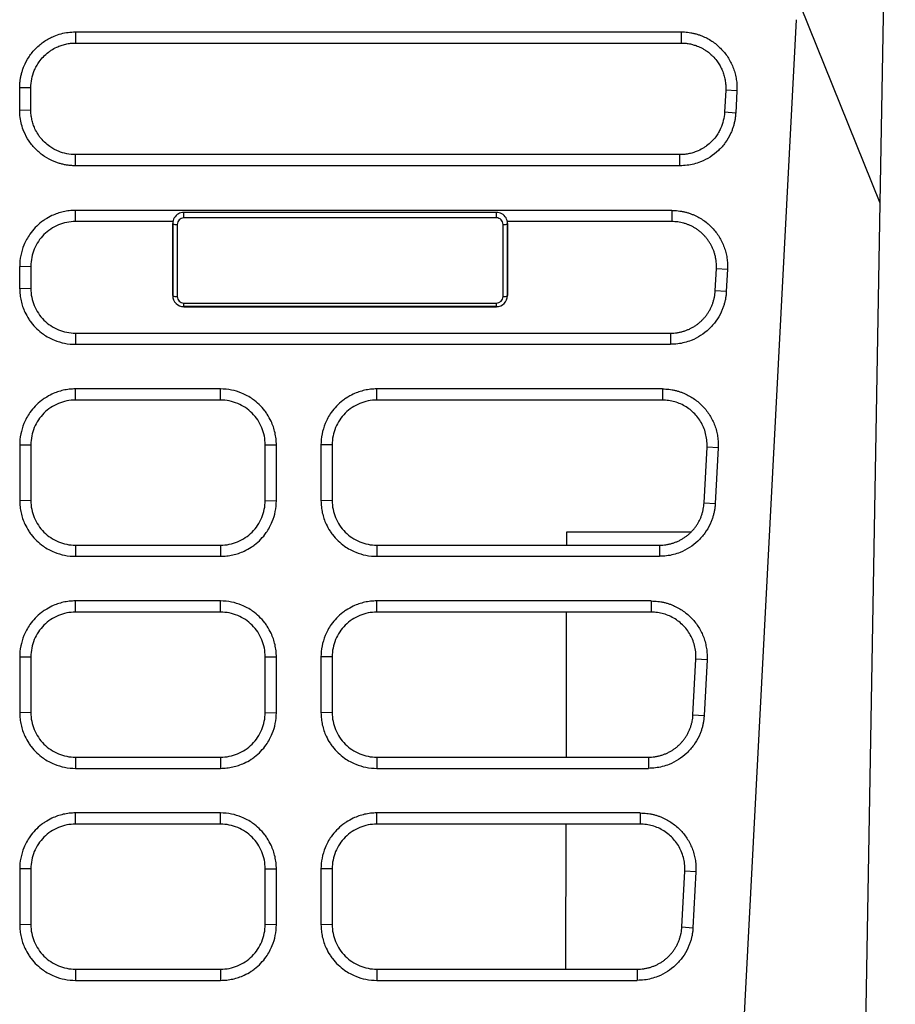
# Model space of a CAD drawing. Header units: millimetres. Extents: x 156922 to 157823, y 112322 to 113312.
# Tile 6 of 123: x 157485 to 157524, y 112476 to 112520. Entities that reach past the tile are written whole.
import ezdxf

# ---------------------------------------------------------------- set-up
doc = ezdxf.new("R2010")
doc.units = ezdxf.units.MM

msp = doc.modelspace()

# ---------------------------------------------------------------- linework, layer by layer
at = {"color": 7, "linetype": 'Continuous', "lineweight": 25}
for p, q in [((157523.725, 112511.598), (157524.404, 112550.481)), ((157523.725, 112511.598), (157520.167, 112520.411)), ((157515.118, 112427.157), (157519.975, 112519.824)), ((157487.672, 112519.278), (157514.808, 112519.278)), ((157487.672, 112519.278), (157487.672, 112518.778)), ((157514.808, 112519.278), (157514.808, 112518.778)), ((157487.672, 112518.778), (157514.808, 112518.778)), ((157485.672, 112516.778), (157485.172, 112516.77)), ((157485.172, 112515.77), (157485.172, 112516.77)), ((157485.672, 112515.779), (157485.672, 112516.778)), ((157516.806, 112516.674), (157516.753, 112515.675)), ((157517.304, 112516.639), (157516.806, 112516.674)), ((157517.304, 112516.639), (157517.252, 112515.64)), ((157485.172, 112515.77), (157485.672, 112515.779)), ((157517.252, 112515.64), (157516.753, 112515.675)), ((157487.672, 112513.279), (157487.672, 112513.779)), ((157514.756, 112513.779), (157487.672, 112513.779)), ((157514.756, 112513.279), (157514.756, 112513.779)), ((157514.756, 112513.279), (157487.672, 112513.279)), ((157514.389, 112511.28), (157487.672, 112511.28)), ((157487.672, 112510.78), (157487.672, 112511.28)), ((157514.389, 112511.28), (157514.389, 112510.78)), ((157522.251, 112427.157), (157523.725, 112511.598)), ((157492.53, 112510.947), (157492.53, 112511.185)), ((157506.53, 112511.185), (157492.53, 112511.185)), ((157506.53, 112510.947), (157492.53, 112510.947)), ((157506.53, 112510.947), (157506.53, 112511.185)), ((157492.038, 112510.78), (157487.672, 112510.78)), ((157492.03, 112510.78), (157492.03, 112510.692)), ((157492.03, 112507.469), (157492.03, 112510.692)), ((157492.03, 112510.692), (157492.03, 112507.465)), ((157492.23, 112510.647), (157492.23, 112507.425)), ((157506.83, 112507.425), (157506.83, 112510.647)), ((157514.389, 112510.78), (157507.022, 112510.78)), ((157507.03, 112510.692), (157507.03, 112510.78)), ((157507.03, 112510.692), (157507.03, 112507.469)), ((157507.03, 112507.465), (157507.03, 112510.692)), ((157485.172, 112508.771), (157485.672, 112508.78)), ((157485.172, 112507.772), (157485.172, 112508.771)), ((157485.672, 112508.78), (157485.672, 112507.78)), ((157516.334, 112507.676), (157516.386, 112508.675)), ((157516.386, 112508.675), (157516.885, 112508.64)), ((157516.885, 112508.64), (157516.833, 112507.641)), ((157485.672, 112507.78), (157485.172, 112507.772)), ((157492.03, 112507.465), (157492.03, 112507.469)), ((157507.03, 112507.469), (157507.03, 112507.465)), ((157516.833, 112507.641), (157516.334, 112507.676)), ((157492.53, 112507.124), (157506.53, 112507.124)), ((157492.53, 112506.969), (157492.53, 112507.124)), ((157506.53, 112506.969), (157492.53, 112506.969)), ((157492.53, 112506.969), (157492.53, 112506.965)), ((157492.53, 112506.965), (157506.53, 112506.965)), ((157506.53, 112506.969), (157506.53, 112507.124)), ((157506.53, 112506.965), (157506.53, 112506.969)), ((157487.672, 112505.78), (157487.672, 112505.281)), ((157487.672, 112505.78), (157514.337, 112505.78)), ((157514.337, 112505.78), (157514.337, 112505.281)), ((157487.672, 112505.281), (157514.337, 112505.281)), ((157494.172, 112503.281), (157487.672, 112503.281)), ((157487.672, 112502.781), (157487.672, 112503.281)), ((157494.172, 112502.781), (157494.172, 112503.281)), ((157513.97, 112503.281), (157501.172, 112503.281)), ((157501.172, 112502.781), (157501.172, 112503.281)), ((157513.97, 112503.281), (157513.97, 112502.781)), ((157494.172, 112502.781), (157487.672, 112502.781)), ((157513.97, 112502.781), (157501.172, 112502.781)), ((157485.172, 112500.772), (157485.672, 112500.781)), ((157485.172, 112500.772), (157485.172, 112498.273)), ((157485.672, 112500.781), (157485.672, 112498.282)), ((157496.172, 112500.781), (157496.672, 112500.772)), ((157496.172, 112498.282), (157496.172, 112500.781)), ((157499.172, 112500.781), (157498.672, 112500.772)), ((157498.672, 112500.772), (157498.672, 112498.273)), ((157499.172, 112500.781), (157499.172, 112498.282)), ((157515.836, 112498.177), (157515.967, 112500.676)), ((157516.466, 112500.641), (157515.967, 112500.676)), ((157516.466, 112500.641), (157516.335, 112498.142)), ((157485.672, 112498.282), (157485.172, 112498.273)), ((157496.172, 112498.282), (157496.672, 112498.273)), ((157499.172, 112498.282), (157498.672, 112498.273)), ((157515.836, 112498.177), (157516.335, 112498.142)), ((157509.681, 112496.282), (157509.682, 112496.874)), ((157509.682, 112496.874), (157515.26, 112496.874)), ((157487.672, 112496.282), (157487.672, 112495.782)), ((157487.672, 112496.282), (157494.172, 112496.282)), ((157494.172, 112496.282), (157494.172, 112495.782)), ((157501.172, 112496.282), (157501.172, 112495.782)), ((157501.172, 112496.282), (157513.839, 112496.282)), ((157513.839, 112496.282), (157513.839, 112495.782)), ((157487.672, 112495.782), (157494.172, 112495.782)), ((157501.172, 112495.782), (157513.839, 112495.782)), ((157494.172, 112493.782), (157487.672, 112493.782)), ((157487.672, 112493.282), (157487.672, 112493.782)), ((157494.172, 112493.282), (157494.172, 112493.782)), ((157513.472, 112493.782), (157501.172, 112493.782)), ((157501.172, 112493.282), (157501.172, 112493.782)), ((157513.472, 112493.782), (157513.472, 112493.282)), ((157494.172, 112493.282), (157487.672, 112493.282)), ((157513.472, 112493.282), (157501.172, 112493.282)), ((157509.665, 112486.783), (157509.676, 112493.282)), ((157485.172, 112491.274), (157485.672, 112491.282)), ((157485.172, 112491.274), (157485.172, 112488.775)), ((157485.672, 112491.282), (157485.672, 112488.783)), ((157496.172, 112491.282), (157496.672, 112491.274)), ((157496.172, 112488.783), (157496.172, 112491.282)), ((157499.172, 112491.282), (157498.672, 112491.274)), ((157498.672, 112491.274), (157498.672, 112488.775)), ((157499.172, 112491.282), (157499.172, 112488.783)), ((157515.338, 112488.679), (157515.469, 112491.178)), ((157515.968, 112491.143), (157515.469, 112491.178)), ((157515.968, 112491.143), (157515.837, 112488.644)), ((157485.672, 112488.783), (157485.172, 112488.775)), ((157496.172, 112488.783), (157496.672, 112488.775)), ((157499.172, 112488.783), (157498.672, 112488.775)), ((157515.338, 112488.679), (157515.837, 112488.644)), ((157487.672, 112486.783), (157487.672, 112486.283)), ((157487.672, 112486.783), (157494.172, 112486.783)), ((157494.172, 112486.783), (157494.172, 112486.283)), ((157501.172, 112486.783), (157501.172, 112486.283)), ((157501.172, 112486.783), (157513.341, 112486.783)), ((157513.341, 112486.783), (157513.341, 112486.283)), ((157487.672, 112486.283), (157494.172, 112486.283)), ((157501.172, 112486.283), (157513.341, 112486.283)), ((157494.172, 112484.284), (157487.672, 112484.284)), ((157487.672, 112483.784), (157487.672, 112484.284)), ((157494.172, 112483.784), (157494.172, 112484.284)), ((157512.974, 112484.284), (157501.172, 112484.284)), ((157501.172, 112483.784), (157501.172, 112484.284)), ((157512.974, 112484.284), (157512.974, 112483.784)), ((157494.172, 112483.784), (157487.672, 112483.784)), ((157512.974, 112483.784), (157501.172, 112483.784)), ((157509.648, 112477.285), (157509.659, 112483.784)), ((157485.672, 112481.784), (157485.172, 112481.775)), ((157485.172, 112481.775), (157485.172, 112479.276)), ((157485.672, 112481.784), (157485.672, 112479.285)), ((157496.172, 112481.784), (157496.672, 112481.775)), ((157496.172, 112479.285), (157496.172, 112481.784)), ((157499.172, 112481.784), (157498.672, 112481.775)), ((157498.672, 112481.775), (157498.672, 112479.276)), ((157499.172, 112481.784), (157499.172, 112479.285)), ((157514.84, 112479.18), (157514.971, 112481.679)), ((157515.47, 112481.644), (157514.971, 112481.679)), ((157515.47, 112481.644), (157515.339, 112479.145)), ((157485.672, 112479.285), (157485.172, 112479.276)), ((157496.672, 112479.276), (157496.172, 112479.285)), ((157499.172, 112479.285), (157498.672, 112479.276)), ((157514.84, 112479.18), (157515.339, 112479.145)), ((157487.672, 112477.285), (157487.672, 112476.785)), ((157487.672, 112477.285), (157494.172, 112477.285)), ((157494.172, 112477.285), (157494.172, 112476.785)), ((157501.172, 112477.285), (157501.172, 112476.785)), ((157501.172, 112477.285), (157512.843, 112477.285)), ((157512.843, 112477.285), (157512.843, 112476.785)), ((157487.672, 112476.785), (157494.172, 112476.785)), ((157501.172, 112476.785), (157512.843, 112476.785))]:
    msp.add_line(p, q, dxfattribs=at)
at = {"color": 7, "linetype": 'Continuous', "lineweight": 25, "flags": 128}
for points in [[(157496.672, 112498.273), (157496.672, 112498.987), (157496.672, 112499.701), (157496.672, 112500.772)], [(157496.672, 112488.775), (157496.672, 112489.489), (157496.672, 112490.203), (157496.672, 112491.274)], [(157496.672, 112479.276), (157496.672, 112479.99), (157496.672, 112480.704), (157496.672, 112481.775)]]:
    msp.add_lwpolyline(points, dxfattribs=at)
at = {"color": 7, "linetype": 'Continuous', "lineweight": 25}
for centre, start, end in [((157492.183, 112510.905), 234.4512, 280.4392), ((157506.878, 112510.905), 259.5608, 305.5487), ((157492.183, 112507.682), 234.4512, 280.4392), ((157506.878, 112507.682), 259.5608, 305.5487)]:
    msp.add_arc(centre, 0.262, start, end, dxfattribs=at)
for centre, major_axis, ratio, start_param, end_param in [((157492.53, 112510.692), (0, 0.5), 0.999555, 0.51597, 1.570796), ((157492.53, 112510.647), (0, 0.3), 0.999254, 6.283185, 7.853981), ((157506.53, 112510.647), (0, 0.3), 0.999254, 4.712388, 6.283185), ((157506.53, 112510.692), (0, 0.5), 0.999555, 4.712388, 5.767215), ((157492.53, 112507.469), (0, 0.5), 0.999555, 1.570796, 3.141592), ((157492.53, 112507.465), (0, 0.5), 0.999938, 1.570796, 3.141592), ((157492.53, 112507.425), (0, 0.3), 0.999254, 1.570796, 3.141592), ((157506.53, 112507.469), (0, 0.5), 0.999555, 3.141592, 4.712388), ((157506.53, 112507.465), (0, 0.5), 0.999938, 3.141592, 4.712388), ((157506.53, 112507.425), (0, 0.3), 0.999254, 3.141592, 4.712388)]:
    msp.add_ellipse(centre, major_axis=major_axis, ratio=ratio, start_param=start_param, end_param=end_param, dxfattribs=at)
for points, knots in [([(157485.172, 112516.77), (157485.173, 112516.825), (157485.175, 112516.934), (157485.192, 112517.098), (157485.218, 112517.259), (157485.255, 112517.418), (157485.302, 112517.575), (157485.398, 112517.831), (157485.578, 112518.171), (157485.892, 112518.553), (157486.272, 112518.869), (157486.66, 112519.076), (157487.022, 112519.199), (157487.344, 112519.266), (157487.562, 112519.274), (157487.672, 112519.278)], [0, 0, 0, 0, 0.042047, 0.083722, 0.125201, 0.166664, 0.208291, 0.250258, 0.375147, 0.500105, 0.625006, 0.749956, 0.833484, 0.916344, 1, 1, 1, 1]), ([(157514.808, 112519.278), (157514.857, 112519.278), (157514.954, 112519.276), (157515.099, 112519.263), (157515.242, 112519.242), (157515.384, 112519.213), (157515.523, 112519.175), (157515.661, 112519.129), (157515.909, 112519.031), (157516.25, 112518.842), (157516.635, 112518.507), (157516.948, 112518.103), (157517.133, 112517.719), (157517.234, 112517.395), (157517.284, 112517.147), (157517.311, 112516.894), (157517.306, 112516.724), (157517.304, 112516.639)], [0, 0, 0, 0, 0.0360503, 0.0717953, 0.1073557, 0.1428543, 0.1784144, 0.2141587, 0.250208, 0.3750165, 0.5000287, 0.6248418, 0.7498582, 0.8126176, 0.8747968, 0.9370427, 1, 1, 1, 1]), ([(157485.672, 112516.778), (157485.672, 112516.91), (157485.698, 112517.171), (157485.796, 112517.494), (157485.917, 112517.746), (157486.05, 112517.959), (157486.227, 112518.173), (157486.416, 112518.34), (157486.617, 112518.482), (157486.807, 112518.588), (157487.029, 112518.676), (157487.237, 112518.735), (157487.452, 112518.77), (157487.598, 112518.778), (157487.672, 112518.778)], [2, 2, 2, 2, 2.692793, 3.371878, 3.766004, 4.161605, 4.691459, 5.22173, 5.486254, 5.988545, 6.364898, 6.743267, 7.125821, 7.514675, 7.514675, 7.514675, 7.514675]), ([(157514.808, 112518.778), (157514.87, 112518.778), (157514.993, 112518.773), (157515.176, 112518.747), (157515.355, 112518.705), (157515.548, 112518.641), (157515.718, 112518.563), (157515.885, 112518.467), (157516.03, 112518.366), (157516.165, 112518.251), (157516.306, 112518.109), (157516.434, 112517.952), (157516.558, 112517.755), (157516.655, 112517.557), (157516.731, 112517.345), (157516.782, 112517.125), (157516.809, 112516.901), (157516.81, 112516.749), (157516.806, 112516.674)], [2, 2, 2, 2, 2.325983, 2.649895, 2.97245, 3.294315, 3.723445, 3.956173, 4.305673, 4.655792, 4.889648, 5.356618, 5.721385, 6.116119, 6.51026, 6.904844, 7.301115, 7.698706, 7.698706, 7.698706, 7.698706]), ([(157487.672, 112513.279), (157487.617, 112513.28), (157487.508, 112513.282), (157487.345, 112513.299), (157487.184, 112513.325), (157487.026, 112513.362), (157486.87, 112513.409), (157486.615, 112513.505), (157486.275, 112513.684), (157485.895, 112513.996), (157485.58, 112514.375), (157485.374, 112514.762), (157485.251, 112515.123), (157485.184, 112515.444), (157485.176, 112515.661), (157485.172, 112515.77)], [0, 0, 0, 0, 0.042047, 0.083722, 0.125201, 0.166663, 0.20829, 0.250256, 0.375151, 0.500104, 0.624995, 0.749956, 0.833487, 0.916347, 1, 1, 1, 1]), ([(157487.672, 112513.779), (157487.541, 112513.779), (157487.281, 112513.805), (157486.959, 112513.902), (157486.707, 112514.023), (157486.493, 112514.157), (157486.278, 112514.334), (157486.109, 112514.524), (157485.967, 112514.726), (157485.862, 112514.916), (157485.774, 112515.138), (157485.716, 112515.345), (157485.68, 112515.56), (157485.672, 112515.706), (157485.672, 112515.779)], [2, 2, 2, 2, 2.692438, 3.37036, 3.768263, 4.167689, 4.702638, 5.237994, 5.505065, 6.008876, 6.386263, 6.765511, 7.14873, 7.537982, 7.537982, 7.537982, 7.537982]), ([(157516.753, 112515.675), (157516.747, 112515.55), (157516.71, 112515.303), (157516.606, 112514.999), (157516.482, 112514.761), (157516.347, 112514.558), (157516.171, 112514.355), (157515.985, 112514.196), (157515.787, 112514.061), (157515.6, 112513.961), (157515.383, 112513.876), (157515.18, 112513.821), (157514.97, 112513.787), (157514.828, 112513.779), (157514.756, 112513.779)], [2, 2, 2, 2, 2.662744, 3.312849, 3.697236, 4.082996, 4.599463, 5.116219, 5.37402, 5.865214, 6.233198, 6.602947, 6.976446, 7.355637, 7.355637, 7.355637, 7.355637]), ([(157517.252, 112515.64), (157517.248, 112515.587), (157517.241, 112515.481), (157517.217, 112515.325), (157517.184, 112515.171), (157517.142, 112515.02), (157517.089, 112514.871), (157516.986, 112514.629), (157516.8, 112514.308), (157516.485, 112513.951), (157516.111, 112513.658), (157515.733, 112513.466), (157515.383, 112513.352), (157515.072, 112513.291), (157514.862, 112513.283), (157514.756, 112513.279)], [0, 0, 0, 0, 0.041986, 0.083634, 0.125113, 0.166593, 0.208245, 0.250239, 0.375072, 0.500095, 0.624936, 0.749957, 0.833394, 0.916295, 1, 1, 1, 1]), ([(157487.672, 112511.28), (157487.58, 112511.28), (157487.396, 112511.269), (157487.126, 112511.224), (157486.866, 112511.151), (157486.588, 112511.039), (157486.35, 112510.906), (157486.098, 112510.727), (157485.863, 112510.516), (157485.643, 112510.248), (157485.476, 112509.982), (157485.326, 112509.666), (157485.204, 112509.262), (157485.172, 112508.936), (157485.172, 112508.771)], [2, 2, 2, 2, 2.388853, 2.771406, 3.149772, 3.526124, 4.028414, 4.292939, 4.823209, 5.353063, 5.748665, 6.142792, 6.821879, 7.514673, 7.514673, 7.514673, 7.514673]), ([(157514.389, 112511.28), (157514.438, 112511.279), (157514.535, 112511.277), (157514.68, 112511.264), (157514.823, 112511.243), (157514.965, 112511.214), (157515.104, 112511.176), (157515.242, 112511.131), (157515.49, 112511.032), (157515.831, 112510.843), (157516.216, 112510.508), (157516.529, 112510.104), (157516.714, 112509.72), (157516.815, 112509.397), (157516.865, 112509.148), (157516.891, 112508.895), (157516.887, 112508.725), (157516.885, 112508.64)], [0, 0, 0, 0, 0.036049, 0.071793, 0.107353, 0.142851, 0.178412, 0.214157, 0.250208, 0.375024, 0.500028, 0.624838, 0.749858, 0.812614, 0.874791, 0.937039, 1, 1, 1, 1]), ([(157487.672, 112510.78), (157487.54, 112510.78), (157487.41, 112510.767), (157487.155, 112510.716), (157487.028, 112510.678), (157486.786, 112510.577), (157486.671, 112510.516), (157486.454, 112510.371), (157486.351, 112510.286), (157486.074, 112510.01), (157485.925, 112509.787), (157485.725, 112509.306), (157485.672, 112509.044), (157485.672, 112508.78)], [0, 0, 0, 0, 0.125, 0.125, 0.25, 0.25, 0.375, 0.375, 0.5, 0.5, 0.75, 0.75, 1, 1, 1, 1]), ([(157516.386, 112508.675), (157516.388, 112508.724), (157516.391, 112508.821), (157516.382, 112508.968), (157516.363, 112509.112), (157516.334, 112509.254), (157516.294, 112509.394), (157516.245, 112509.529), (157516.187, 112509.661), (157516.119, 112509.787), (157516.043, 112509.908), (157515.958, 112510.022), (157515.867, 112510.13), (157515.768, 112510.231), (157515.662, 112510.324), (157515.551, 112510.41), (157515.435, 112510.487), (157515.313, 112510.555), (157515.188, 112510.615), (157515.06, 112510.666), (157514.928, 112510.707), (157514.795, 112510.74), (157514.66, 112510.763), (157514.525, 112510.777), (157514.434, 112510.779), (157514.389, 112510.78)], [0, 0, 0, 0, 0.045193, 0.090229, 0.13511, 0.179834, 0.224402, 0.268815, 0.313071, 0.357172, 0.401117, 0.444906, 0.488539, 0.532016, 0.575338, 0.618504, 0.661515, 0.704369, 0.747069, 0.789612, 0.832001, 0.874234, 0.916311, 0.958233, 1, 1, 1, 1]), ([(157485.172, 112507.772), (157485.172, 112507.68), (157485.182, 112507.498), (157485.227, 112507.229), (157485.3, 112506.97), (157485.411, 112506.694), (157485.543, 112506.456), (157485.721, 112506.205), (157485.933, 112505.969), (157486.201, 112505.748), (157486.469, 112505.582), (157486.784, 112505.432), (157487.185, 112505.312), (157487.509, 112505.281), (157487.672, 112505.281)], [2, 2, 2, 2, 2.389255, 2.772476, 3.151725, 3.529116, 4.03293, 4.300004, 4.835363, 5.370317, 5.769746, 6.167654, 6.845581, 7.538023, 7.538023, 7.538023, 7.538023]), ([(157485.672, 112507.78), (157485.672, 112507.648), (157485.685, 112507.519), (157485.736, 112507.263), (157485.774, 112507.136), (157485.874, 112506.894), (157485.936, 112506.779), (157486.081, 112506.562), (157486.165, 112506.459), (157486.442, 112506.182), (157486.665, 112506.033), (157487.146, 112505.834), (157487.408, 112505.78), (157487.672, 112505.78)], [0, 0, 0, 0, 0.125, 0.125, 0.25, 0.25, 0.375, 0.375, 0.5, 0.5, 0.75, 0.75, 1, 1, 1, 1]), ([(157514.337, 112505.78), (157514.385, 112505.781), (157514.482, 112505.783), (157514.626, 112505.8), (157514.768, 112505.826), (157514.908, 112505.862), (157515.046, 112505.908), (157515.179, 112505.965), (157515.308, 112506.03), (157515.432, 112506.105), (157515.55, 112506.189), (157515.662, 112506.28), (157515.767, 112506.38), (157515.865, 112506.487), (157515.954, 112506.601), (157516.035, 112506.721), (157516.107, 112506.846), (157516.17, 112506.976), (157516.223, 112507.111), (157516.267, 112507.248), (157516.3, 112507.389), (157516.323, 112507.532), (157516.33, 112507.628), (157516.334, 112507.676)], [0, 0, 0, 0, 0.047693, 0.095378, 0.143055, 0.190725, 0.238388, 0.286042, 0.33369, 0.38133, 0.428963, 0.476588, 0.524206, 0.571817, 0.619421, 0.667017, 0.714607, 0.76219, 0.809765, 0.857334, 0.904896, 0.952451, 1, 1, 1, 1]), ([(157516.833, 112507.641), (157516.829, 112507.588), (157516.822, 112507.483), (157516.798, 112507.326), (157516.765, 112507.173), (157516.722, 112507.021), (157516.67, 112506.872), (157516.567, 112506.63), (157516.38, 112506.309), (157516.066, 112505.952), (157515.691, 112505.659), (157515.314, 112505.467), (157514.964, 112505.353), (157514.653, 112505.292), (157514.442, 112505.284), (157514.337, 112505.281)], [0, 0, 0, 0, 0.041983, 0.08363, 0.125108, 0.166589, 0.208243, 0.250239, 0.375075, 0.500095, 0.624928, 0.749957, 0.833398, 0.9163, 1, 1, 1, 1]), ([(157487.672, 112503.281), (157487.58, 112503.281), (157487.396, 112503.271), (157487.126, 112503.225), (157486.866, 112503.152), (157486.588, 112503.04), (157486.35, 112502.907), (157486.098, 112502.728), (157485.863, 112502.518), (157485.643, 112502.25), (157485.476, 112501.983), (157485.326, 112501.667), (157485.204, 112501.263), (157485.172, 112500.937), (157485.172, 112500.772)], [2, 2, 2, 2, 2.388853, 2.771406, 3.149772, 3.526122, 4.028412, 4.292937, 4.823211, 5.35307, 5.748674, 6.142802, 6.821886, 7.514678, 7.514678, 7.514678, 7.514678]), ([(157496.672, 112500.772), (157496.672, 112500.865), (157496.662, 112501.049), (157496.617, 112501.321), (157496.543, 112501.584), (157496.431, 112501.863), (157496.298, 112502.103), (157496.119, 112502.355), (157495.908, 112502.591), (157495.64, 112502.812), (157495.374, 112502.978), (157495.06, 112503.128), (157494.659, 112503.249), (157494.335, 112503.281), (157494.172, 112503.281)], [2, 2, 2, 2, 2.39035, 2.775768, 3.156837, 3.535805, 4.041584, 4.306056, 4.836291, 5.366218, 5.761923, 6.15618, 6.828092, 7.514685, 7.514685, 7.514685, 7.514685]), ([(157501.172, 112503.281), (157501.08, 112503.281), (157500.896, 112503.271), (157500.626, 112503.225), (157500.366, 112503.152), (157500.088, 112503.04), (157499.85, 112502.907), (157499.598, 112502.728), (157499.363, 112502.518), (157499.143, 112502.25), (157498.976, 112501.983), (157498.826, 112501.667), (157498.704, 112501.263), (157498.672, 112500.937), (157498.672, 112500.772)], [2, 2, 2, 2, 2.388852, 2.771404, 3.149769, 3.52612, 4.028412, 4.292938, 4.823213, 5.353072, 5.748675, 6.142802, 6.821887, 7.514679, 7.514679, 7.514679, 7.514679]), ([(157513.97, 112503.281), (157514.019, 112503.28), (157514.116, 112503.278), (157514.261, 112503.265), (157514.404, 112503.245), (157514.545, 112503.215), (157514.685, 112503.178), (157514.823, 112503.132), (157515.07, 112503.033), (157515.411, 112502.844), (157515.797, 112502.509), (157516.109, 112502.105), (157516.294, 112501.721), (157516.396, 112501.398), (157516.446, 112501.149), (157516.472, 112500.896), (157516.468, 112500.727), (157516.466, 112500.641)], [0, 0, 0, 0, 0.03605, 0.071794, 0.107355, 0.142853, 0.178413, 0.214158, 0.250208, 0.37502, 0.500028, 0.624842, 0.749858, 0.812614, 0.874792, 0.937039, 1, 1, 1, 1]), ([(157487.672, 112502.781), (157487.54, 112502.781), (157487.41, 112502.768), (157487.155, 112502.717), (157487.028, 112502.679), (157486.786, 112502.578), (157486.671, 112502.517), (157486.454, 112502.372), (157486.351, 112502.288), (157486.074, 112502.011), (157485.925, 112501.788), (157485.725, 112501.307), (157485.672, 112501.045), (157485.672, 112500.781)], [0, 0, 0, 0, 0.125, 0.125, 0.25, 0.25, 0.375, 0.375, 0.5, 0.5, 0.75, 0.75, 1, 1, 1, 1]), ([(157496.172, 112500.781), (157496.172, 112500.913), (157496.159, 112501.043), (157496.108, 112501.298), (157496.07, 112501.425), (157495.97, 112501.667), (157495.908, 112501.782), (157495.763, 112501.999), (157495.679, 112502.102), (157495.403, 112502.379), (157495.18, 112502.528), (157494.699, 112502.728), (157494.436, 112502.781), (157494.172, 112502.781)], [0, 0, 0, 0, 0.125, 0.125, 0.25, 0.25, 0.375, 0.375, 0.5, 0.5, 0.75, 0.75, 1, 1, 1, 1]), ([(157501.172, 112502.781), (157501.04, 112502.781), (157500.91, 112502.768), (157500.655, 112502.717), (157500.528, 112502.679), (157500.286, 112502.578), (157500.171, 112502.517), (157499.954, 112502.372), (157499.851, 112502.288), (157499.574, 112502.011), (157499.425, 112501.788), (157499.225, 112501.307), (157499.172, 112501.045), (157499.172, 112500.781)], [0, 0, 0, 0, 0.125, 0.125, 0.25, 0.25, 0.375, 0.375, 0.5, 0.5, 0.75, 0.75, 1, 1, 1, 1]), ([(157515.967, 112500.676), (157515.968, 112500.711), (157515.973, 112500.844), (157515.955, 112501.074), (157515.892, 112501.36), (157515.787, 112501.632), (157515.646, 112501.885), (157515.471, 112502.113), (157515.266, 112502.313), (157515.036, 112502.481), (157514.786, 112502.614), (157514.522, 112502.71), (157514.248, 112502.77), (157514.062, 112502.777), (157513.97, 112502.781)], [0, 0, 0, 0, 0.032289, 0.122784, 0.212774, 0.302259, 0.391239, 0.479715, 0.567688, 0.655156, 0.742121, 0.828583, 0.914543, 1, 1, 1, 1]), ([(157485.172, 112498.273), (157485.172, 112498.181), (157485.182, 112497.999), (157485.227, 112497.731), (157485.3, 112497.471), (157485.411, 112497.195), (157485.543, 112496.958), (157485.721, 112496.706), (157485.933, 112496.47), (157486.201, 112496.25), (157486.469, 112496.083), (157486.784, 112495.934), (157487.185, 112495.814), (157487.509, 112495.782), (157487.672, 112495.782)], [2, 2, 2, 2, 2.389251, 2.772469, 3.151716, 3.529104, 4.032913, 4.299983, 4.835336, 5.370284, 5.76971, 6.167614, 6.845535, 7.537971, 7.537971, 7.537971, 7.537971]), ([(157485.672, 112498.282), (157485.672, 112498.15), (157485.685, 112498.02), (157485.736, 112497.765), (157485.774, 112497.638), (157485.874, 112497.396), (157485.936, 112497.281), (157486.081, 112497.063), (157486.165, 112496.96), (157486.442, 112496.684), (157486.665, 112496.535), (157487.146, 112496.335), (157487.408, 112496.282), (157487.672, 112496.282)], [0, 0, 0, 0, 0.125, 0.125, 0.25, 0.25, 0.375, 0.375, 0.5, 0.5, 0.75, 0.75, 1, 1, 1, 1]), ([(157494.172, 112496.282), (157494.304, 112496.282), (157494.434, 112496.295), (157494.69, 112496.346), (157494.816, 112496.384), (157495.059, 112496.484), (157495.173, 112496.546), (157495.391, 112496.691), (157495.494, 112496.775), (157495.77, 112497.052), (157495.919, 112497.275), (157496.119, 112497.755), (157496.172, 112498.018), (157496.172, 112498.282)], [0, 0, 0, 0, 0.125, 0.125, 0.25, 0.25, 0.375, 0.375, 0.5, 0.5, 0.75, 0.75, 1, 1, 1, 1]), ([(157494.172, 112495.782), (157494.265, 112495.782), (157494.448, 112495.792), (157494.719, 112495.837), (157494.98, 112495.91), (157495.258, 112496.022), (157495.497, 112496.154), (157495.749, 112496.333), (157495.985, 112496.544), (157496.206, 112496.812), (157496.372, 112497.079), (157496.521, 112497.393), (157496.641, 112497.791), (157496.672, 112498.111), (157496.672, 112498.273)], [2, 2, 2, 2, 2.392132, 2.778002, 3.159744, 3.539541, 4.046537, 4.313564, 4.848894, 5.383912, 5.78343, 6.181429, 6.852799, 7.538086, 7.538086, 7.538086, 7.538086]), ([(157498.672, 112498.273), (157498.672, 112498.181), (157498.682, 112497.999), (157498.727, 112497.731), (157498.8, 112497.471), (157498.911, 112497.195), (157499.043, 112496.958), (157499.221, 112496.706), (157499.433, 112496.47), (157499.701, 112496.25), (157499.969, 112496.083), (157500.284, 112495.934), (157500.685, 112495.814), (157501.009, 112495.782), (157501.172, 112495.782)], [2, 2, 2, 2, 2.389253, 2.772474, 3.151723, 3.529113, 4.032928, 4.300002, 4.83536, 5.370311, 5.769737, 6.167642, 6.845567, 7.538008, 7.538008, 7.538008, 7.538008]), ([(157499.172, 112498.282), (157499.172, 112498.15), (157499.185, 112498.02), (157499.236, 112497.765), (157499.274, 112497.638), (157499.374, 112497.396), (157499.436, 112497.281), (157499.581, 112497.063), (157499.665, 112496.96), (157499.942, 112496.684), (157500.165, 112496.535), (157500.646, 112496.335), (157500.908, 112496.282), (157501.172, 112496.282)], [0, 0, 0, 0, 0.125, 0.125, 0.25, 0.25, 0.375, 0.375, 0.5, 0.5, 0.75, 0.75, 1, 1, 1, 1]), ([(157513.839, 112496.282), (157513.887, 112496.283), (157513.984, 112496.285), (157514.128, 112496.301), (157514.27, 112496.327), (157514.411, 112496.364), (157514.548, 112496.41), (157514.682, 112496.466), (157514.811, 112496.532), (157514.935, 112496.607), (157515.053, 112496.69), (157515.165, 112496.782), (157515.27, 112496.882), (157515.367, 112496.989), (157515.456, 112497.102), (157515.537, 112497.222), (157515.609, 112497.348), (157515.672, 112497.478), (157515.725, 112497.612), (157515.769, 112497.75), (157515.802, 112497.891), (157515.826, 112498.033), (157515.833, 112498.129), (157515.836, 112498.177)], [0, 0, 0, 0, 0.047714, 0.095418, 0.143112, 0.190797, 0.238472, 0.286137, 0.333793, 0.38144, 0.429076, 0.476704, 0.524322, 0.571931, 0.61953, 0.667121, 0.714702, 0.762274, 0.809837, 0.857391, 0.904936, 0.952473, 1, 1, 1, 1]), ([(157516.335, 112498.142), (157516.331, 112498.089), (157516.324, 112497.984), (157516.3, 112497.828), (157516.267, 112497.674), (157516.224, 112497.523), (157516.172, 112497.374), (157516.069, 112497.132), (157515.882, 112496.811), (157515.568, 112496.454), (157515.194, 112496.161), (157514.816, 112495.969), (157514.466, 112495.855), (157514.155, 112495.793), (157513.945, 112495.786), (157513.839, 112495.782)], [0, 0, 0, 0, 0.041984, 0.0836309, 0.1251093, 0.16659, 0.2082437, 0.2502388, 0.3750732, 0.5000947, 0.6249334, 0.7499569, 0.8333952, 0.9162966, 1, 1, 1, 1]), ([(157487.672, 112493.782), (157487.58, 112493.782), (157487.396, 112493.772), (157487.126, 112493.727), (157486.866, 112493.653), (157486.588, 112493.541), (157486.35, 112493.409), (157486.098, 112493.23), (157485.863, 112493.019), (157485.643, 112492.751), (157485.476, 112492.484), (157485.326, 112492.169), (157485.204, 112491.765), (157485.172, 112491.438), (157485.172, 112491.274)], [2, 2, 2, 2, 2.388853, 2.771406, 3.149772, 3.526122, 4.028412, 4.292937, 4.823211, 5.35307, 5.748674, 6.142802, 6.821886, 7.514678, 7.514678, 7.514678, 7.514678]), ([(157496.672, 112491.274), (157496.672, 112491.366), (157496.662, 112491.551), (157496.617, 112491.822), (157496.543, 112492.085), (157496.431, 112492.365), (157496.298, 112492.604), (157496.119, 112492.857), (157495.908, 112493.092), (157495.64, 112493.313), (157495.374, 112493.479), (157495.06, 112493.629), (157494.659, 112493.75), (157494.335, 112493.782), (157494.172, 112493.782)], [2, 2, 2, 2, 2.39035, 2.775768, 3.156837, 3.535805, 4.041584, 4.306056, 4.836291, 5.366218, 5.761923, 6.15618, 6.828092, 7.514685, 7.514685, 7.514685, 7.514685]), ([(157501.172, 112493.782), (157501.08, 112493.782), (157500.896, 112493.772), (157500.626, 112493.727), (157500.366, 112493.653), (157500.088, 112493.541), (157499.85, 112493.409), (157499.598, 112493.23), (157499.363, 112493.019), (157499.143, 112492.751), (157498.976, 112492.484), (157498.826, 112492.169), (157498.704, 112491.765), (157498.672, 112491.438), (157498.672, 112491.274)], [2, 2, 2, 2, 2.388853, 2.771405, 3.149771, 3.526121, 4.028412, 4.292937, 4.823211, 5.353071, 5.748675, 6.142803, 6.821889, 7.514682, 7.514682, 7.514682, 7.514682]), ([(157513.472, 112493.782), (157513.521, 112493.781), (157513.618, 112493.78), (157513.763, 112493.767), (157513.906, 112493.746), (157514.047, 112493.717), (157514.187, 112493.679), (157514.325, 112493.633), (157514.572, 112493.535), (157514.914, 112493.346), (157515.299, 112493.011), (157515.611, 112492.607), (157515.797, 112492.223), (157515.898, 112491.899), (157515.948, 112491.651), (157515.974, 112491.398), (157515.97, 112491.228), (157515.968, 112491.143)], [0, 0, 0, 0, 0.03605, 0.071795, 0.107355, 0.142853, 0.178414, 0.214158, 0.250208, 0.37502, 0.500028, 0.624842, 0.749858, 0.812614, 0.874792, 0.937039, 1, 1, 1, 1]), ([(157487.672, 112493.282), (157487.54, 112493.282), (157487.41, 112493.269), (157487.155, 112493.219), (157487.028, 112493.18), (157486.786, 112493.08), (157486.671, 112493.019), (157486.454, 112492.874), (157486.351, 112492.789), (157486.074, 112492.513), (157485.925, 112492.29), (157485.725, 112491.809), (157485.672, 112491.546), (157485.672, 112491.282)], [0, 0, 0, 0, 0.125, 0.125, 0.25, 0.25, 0.375, 0.375, 0.5, 0.5, 0.75, 0.75, 1, 1, 1, 1]), ([(157496.172, 112491.282), (157496.172, 112491.414), (157496.159, 112491.544), (157496.108, 112491.8), (157496.07, 112491.927), (157495.97, 112492.169), (157495.908, 112492.283), (157495.763, 112492.501), (157495.679, 112492.604), (157495.403, 112492.88), (157495.18, 112493.03), (157494.699, 112493.229), (157494.436, 112493.282), (157494.172, 112493.282)], [0, 0, 0, 0, 0.125, 0.125, 0.25, 0.25, 0.375, 0.375, 0.5, 0.5, 0.75, 0.75, 1, 1, 1, 1]), ([(157501.172, 112493.282), (157501.04, 112493.282), (157500.91, 112493.269), (157500.655, 112493.219), (157500.528, 112493.18), (157500.286, 112493.08), (157500.171, 112493.019), (157499.954, 112492.874), (157499.851, 112492.789), (157499.574, 112492.513), (157499.425, 112492.29), (157499.225, 112491.809), (157499.172, 112491.546), (157499.172, 112491.282)], [0, 0, 0, 0, 0.125, 0.125, 0.25, 0.25, 0.375, 0.375, 0.5, 0.5, 0.75, 0.75, 1, 1, 1, 1]), ([(157515.469, 112491.178), (157515.471, 112491.213), (157515.475, 112491.345), (157515.457, 112491.576), (157515.394, 112491.861), (157515.29, 112492.133), (157515.148, 112492.386), (157514.973, 112492.615), (157514.768, 112492.815), (157514.538, 112492.982), (157514.288, 112493.116), (157514.024, 112493.211), (157513.75, 112493.271), (157513.564, 112493.279), (157513.472, 112493.282)], [0, 0, 0, 0, 0.032289, 0.1227878, 0.2127806, 0.3022678, 0.3912497, 0.4797265, 0.5676987, 0.6551664, 0.7421301, 0.82859, 0.9145466, 1, 1, 1, 1]), ([(157485.172, 112488.775), (157485.172, 112488.683), (157485.182, 112488.501), (157485.227, 112488.232), (157485.3, 112487.973), (157485.411, 112487.697), (157485.543, 112487.459), (157485.721, 112487.208), (157485.933, 112486.972), (157486.201, 112486.751), (157486.469, 112486.585), (157486.784, 112486.435), (157487.185, 112486.315), (157487.509, 112486.283), (157487.672, 112486.283)], [2, 2, 2, 2, 2.389251, 2.772469, 3.151716, 3.529104, 4.032913, 4.299983, 4.835336, 5.370284, 5.76971, 6.167614, 6.845535, 7.537971, 7.537971, 7.537971, 7.537971]), ([(157485.672, 112488.783), (157485.672, 112488.651), (157485.685, 112488.521), (157485.736, 112488.266), (157485.774, 112488.139), (157485.874, 112487.897), (157485.936, 112487.782), (157486.081, 112487.565), (157486.165, 112487.462), (157486.442, 112487.185), (157486.665, 112487.036), (157487.146, 112486.836), (157487.408, 112486.783), (157487.672, 112486.783)], [0, 0, 0, 0, 0.125, 0.125, 0.25, 0.25, 0.375, 0.375, 0.5, 0.5, 0.75, 0.75, 1, 1, 1, 1]), ([(157494.172, 112486.783), (157494.304, 112486.783), (157494.434, 112486.796), (157494.69, 112486.847), (157494.816, 112486.885), (157495.059, 112486.986), (157495.173, 112487.047), (157495.391, 112487.192), (157495.494, 112487.276), (157495.77, 112487.553), (157495.919, 112487.776), (157496.119, 112488.257), (157496.172, 112488.519), (157496.172, 112488.783)], [0, 0, 0, 0, 0.125, 0.125, 0.25, 0.25, 0.375, 0.375, 0.5, 0.5, 0.75, 0.75, 1, 1, 1, 1]), ([(157494.172, 112486.283), (157494.265, 112486.283), (157494.448, 112486.294), (157494.719, 112486.339), (157494.98, 112486.412), (157495.258, 112486.523), (157495.497, 112486.655), (157495.749, 112486.834), (157495.985, 112487.045), (157496.206, 112487.313), (157496.372, 112487.581), (157496.521, 112487.894), (157496.641, 112488.293), (157496.672, 112488.613), (157496.672, 112488.775)], [2, 2, 2, 2, 2.392132, 2.778002, 3.159744, 3.539541, 4.046537, 4.313564, 4.848894, 5.383912, 5.78343, 6.181429, 6.852799, 7.538086, 7.538086, 7.538086, 7.538086]), ([(157498.672, 112488.775), (157498.672, 112488.683), (157498.682, 112488.501), (157498.727, 112488.232), (157498.8, 112487.973), (157498.911, 112487.697), (157499.043, 112487.459), (157499.221, 112487.208), (157499.433, 112486.972), (157499.701, 112486.751), (157499.969, 112486.585), (157500.284, 112486.435), (157500.685, 112486.315), (157501.009, 112486.283), (157501.172, 112486.283)], [2, 2, 2, 2, 2.389254, 2.772474, 3.151724, 3.529114, 4.032929, 4.300003, 4.835362, 5.370314, 5.769741, 6.167647, 6.845573, 7.538014, 7.538014, 7.538014, 7.538014]), ([(157499.172, 112488.783), (157499.172, 112488.651), (157499.185, 112488.521), (157499.236, 112488.266), (157499.274, 112488.139), (157499.374, 112487.897), (157499.436, 112487.782), (157499.581, 112487.565), (157499.665, 112487.462), (157499.942, 112487.185), (157500.165, 112487.036), (157500.646, 112486.836), (157500.908, 112486.783), (157501.172, 112486.783)], [0, 0, 0, 0, 0.125, 0.125, 0.25, 0.25, 0.375, 0.375, 0.5, 0.5, 0.75, 0.75, 1, 1, 1, 1]), ([(157513.341, 112486.783), (157513.389, 112486.784), (157513.486, 112486.786), (157513.63, 112486.803), (157513.773, 112486.829), (157513.913, 112486.865), (157514.05, 112486.911), (157514.184, 112486.968), (157514.313, 112487.033), (157514.437, 112487.108), (157514.555, 112487.192), (157514.667, 112487.284), (157514.772, 112487.383), (157514.869, 112487.49), (157514.958, 112487.604), (157515.039, 112487.724), (157515.111, 112487.849), (157515.174, 112487.979), (157515.227, 112488.114), (157515.271, 112488.252), (157515.304, 112488.392), (157515.328, 112488.535), (157515.335, 112488.631), (157515.338, 112488.679)], [0, 0, 0, 0, 0.047714, 0.095418, 0.143112, 0.190797, 0.238472, 0.286138, 0.333793, 0.38144, 0.429077, 0.476704, 0.524322, 0.571931, 0.61953, 0.667121, 0.714702, 0.762274, 0.809837, 0.857391, 0.904936, 0.952473, 1, 1, 1, 1]), ([(157515.837, 112488.644), (157515.833, 112488.591), (157515.826, 112488.486), (157515.802, 112488.329), (157515.769, 112488.176), (157515.727, 112488.024), (157515.674, 112487.875), (157515.571, 112487.633), (157515.385, 112487.312), (157515.07, 112486.955), (157514.696, 112486.662), (157514.318, 112486.47), (157513.968, 112486.356), (157513.657, 112486.295), (157513.447, 112486.287), (157513.341, 112486.283)], [0, 0, 0, 0, 0.041986, 0.083633, 0.125112, 0.166592, 0.208245, 0.250239, 0.375071, 0.500095, 0.624938, 0.749957, 0.833395, 0.916296, 1, 1, 1, 1]), ([(157487.672, 112484.284), (157487.58, 112484.284), (157487.396, 112484.273), (157487.126, 112484.228), (157486.866, 112484.155), (157486.588, 112484.043), (157486.35, 112483.91), (157486.098, 112483.731), (157485.863, 112483.52), (157485.643, 112483.252), (157485.476, 112482.986), (157485.326, 112482.67), (157485.204, 112482.266), (157485.172, 112481.94), (157485.172, 112481.775)], [2, 2, 2, 2, 2.388853, 2.771406, 3.149772, 3.526122, 4.028412, 4.292937, 4.82321, 5.35307, 5.748674, 6.142802, 6.821886, 7.514678, 7.514678, 7.514678, 7.514678]), ([(157496.672, 112481.775), (157496.672, 112481.868), (157496.662, 112482.052), (157496.617, 112482.324), (157496.543, 112482.587), (157496.431, 112482.866), (157496.298, 112483.106), (157496.119, 112483.358), (157495.908, 112483.594), (157495.64, 112483.814), (157495.374, 112483.981), (157495.06, 112484.131), (157494.659, 112484.252), (157494.335, 112484.284), (157494.172, 112484.284)], [2, 2, 2, 2, 2.39035, 2.775768, 3.156837, 3.535805, 4.041584, 4.306056, 4.836291, 5.366218, 5.761923, 6.15618, 6.828092, 7.514686, 7.514686, 7.514686, 7.514686]), ([(157501.172, 112484.284), (157501.08, 112484.284), (157500.896, 112484.273), (157500.626, 112484.228), (157500.366, 112484.155), (157500.088, 112484.043), (157499.85, 112483.91), (157499.598, 112483.731), (157499.363, 112483.52), (157499.143, 112483.252), (157498.976, 112482.986), (157498.826, 112482.67), (157498.704, 112482.266), (157498.672, 112481.94), (157498.672, 112481.775)], [2, 2, 2, 2, 2.388853, 2.771406, 3.149773, 3.526125, 4.028417, 4.292943, 4.823218, 5.353077, 5.748681, 6.142808, 6.821892, 7.514685, 7.514685, 7.514685, 7.514685]), ([(157512.974, 112484.284), (157513.023, 112484.283), (157513.12, 112484.281), (157513.265, 112484.268), (157513.408, 112484.247), (157513.55, 112484.218), (157513.689, 112484.181), (157513.827, 112484.135), (157514.075, 112484.036), (157514.416, 112483.847), (157514.801, 112483.512), (157515.114, 112483.108), (157515.299, 112482.724), (157515.4, 112482.401), (157515.45, 112482.152), (157515.476, 112481.899), (157515.472, 112481.729), (157515.47, 112481.644)], [0, 0, 0, 0, 0.03605, 0.071795, 0.107355, 0.142854, 0.178414, 0.214158, 0.250208, 0.37502, 0.500028, 0.624843, 0.749858, 0.812614, 0.874792, 0.937039, 1, 1, 1, 1]), ([(157487.672, 112483.784), (157487.54, 112483.784), (157487.41, 112483.771), (157487.155, 112483.72), (157487.028, 112483.682), (157486.786, 112483.581), (157486.671, 112483.52), (157486.454, 112483.375), (157486.351, 112483.291), (157486.074, 112483.014), (157485.925, 112482.791), (157485.725, 112482.31), (157485.672, 112482.048), (157485.672, 112481.784)], [0, 0, 0, 0, 0.125, 0.125, 0.25, 0.25, 0.375, 0.375, 0.5, 0.5, 0.75, 0.75, 1, 1, 1, 1]), ([(157496.172, 112481.784), (157496.172, 112481.916), (157496.159, 112482.046), (157496.108, 112482.301), (157496.07, 112482.428), (157495.97, 112482.67), (157495.908, 112482.785), (157495.763, 112483.002), (157495.679, 112483.105), (157495.403, 112483.382), (157495.18, 112483.531), (157494.699, 112483.731), (157494.436, 112483.784), (157494.172, 112483.784)], [0, 0, 0, 0, 0.125, 0.125, 0.25, 0.25, 0.375, 0.375, 0.5, 0.5, 0.75, 0.75, 1, 1, 1, 1]), ([(157501.172, 112483.784), (157501.04, 112483.784), (157500.91, 112483.771), (157500.655, 112483.72), (157500.528, 112483.682), (157500.286, 112483.581), (157500.171, 112483.52), (157499.954, 112483.375), (157499.851, 112483.291), (157499.574, 112483.014), (157499.425, 112482.791), (157499.225, 112482.31), (157499.172, 112482.048), (157499.172, 112481.784)], [0, 0, 0, 0, 0.125, 0.125, 0.25, 0.25, 0.375, 0.375, 0.5, 0.5, 0.75, 0.75, 1, 1, 1, 1]), ([(157514.971, 112481.679), (157514.973, 112481.714), (157514.977, 112481.847), (157514.96, 112482.077), (157514.896, 112482.363), (157514.792, 112482.635), (157514.65, 112482.888), (157514.475, 112483.116), (157514.27, 112483.316), (157514.04, 112483.484), (157513.79, 112483.617), (157513.526, 112483.713), (157513.252, 112483.773), (157513.067, 112483.78), (157512.974, 112483.784)], [0, 0, 0, 0, 0.032289, 0.122791, 0.212787, 0.302276, 0.39126, 0.479737, 0.56771, 0.655177, 0.742139, 0.828597, 0.91455, 1, 1, 1, 1]), ([(157485.172, 112479.276), (157485.172, 112479.184), (157485.182, 112479.002), (157485.227, 112478.734), (157485.3, 112478.474), (157485.411, 112478.198), (157485.543, 112477.961), (157485.721, 112477.709), (157485.933, 112477.473), (157486.201, 112477.252), (157486.469, 112477.086), (157486.784, 112476.937), (157487.185, 112476.816), (157487.509, 112476.785), (157487.672, 112476.785)], [2, 2, 2, 2, 2.389251, 2.772469, 3.151715, 3.529102, 4.032911, 4.299981, 4.835334, 5.370281, 5.769707, 6.167611, 6.845531, 7.537966, 7.537966, 7.537966, 7.537966]), ([(157485.672, 112479.285), (157485.672, 112479.153), (157485.685, 112479.023), (157485.736, 112478.767), (157485.774, 112478.641), (157485.874, 112478.398), (157485.936, 112478.284), (157486.081, 112478.066), (157486.165, 112477.963), (157486.442, 112477.687), (157486.665, 112477.538), (157487.146, 112477.338), (157487.408, 112477.285), (157487.672, 112477.285)], [0, 0, 0, 0, 0.125, 0.125, 0.25, 0.25, 0.375, 0.375, 0.5, 0.5, 0.75, 0.75, 1, 1, 1, 1]), ([(157494.172, 112477.285), (157494.304, 112477.285), (157494.434, 112477.298), (157494.69, 112477.348), (157494.816, 112477.387), (157495.059, 112477.487), (157495.173, 112477.549), (157495.391, 112477.694), (157495.494, 112477.778), (157495.77, 112478.054), (157495.919, 112478.277), (157496.119, 112478.758), (157496.172, 112479.021), (157496.172, 112479.285)], [0, 0, 0, 0, 0.125, 0.125, 0.25, 0.25, 0.375, 0.375, 0.5, 0.5, 0.75, 0.75, 1, 1, 1, 1]), ([(157494.172, 112476.785), (157494.265, 112476.785), (157494.448, 112476.795), (157494.719, 112476.84), (157494.98, 112476.913), (157495.258, 112477.025), (157495.497, 112477.157), (157495.749, 112477.336), (157495.985, 112477.546), (157496.206, 112477.815), (157496.372, 112478.082), (157496.521, 112478.396), (157496.641, 112478.794), (157496.672, 112479.114), (157496.672, 112479.276)], [2, 2, 2, 2, 2.392132, 2.778002, 3.159744, 3.539542, 4.046537, 4.313564, 4.848894, 5.383912, 5.783431, 6.181429, 6.8528, 7.538087, 7.538087, 7.538087, 7.538087]), ([(157498.672, 112479.276), (157498.672, 112479.184), (157498.682, 112479.002), (157498.727, 112478.734), (157498.8, 112478.474), (157498.911, 112478.198), (157499.043, 112477.961), (157499.221, 112477.709), (157499.433, 112477.473), (157499.701, 112477.252), (157499.969, 112477.086), (157500.284, 112476.937), (157500.685, 112476.816), (157501.009, 112476.785), (157501.172, 112476.785)], [2, 2, 2, 2, 2.389254, 2.772475, 3.151725, 3.529115, 4.03293, 4.300004, 4.835363, 5.370316, 5.769745, 6.167652, 6.845578, 7.53802, 7.53802, 7.53802, 7.53802]), ([(157499.172, 112479.285), (157499.172, 112479.153), (157499.185, 112479.023), (157499.236, 112478.767), (157499.274, 112478.641), (157499.374, 112478.398), (157499.436, 112478.284), (157499.581, 112478.066), (157499.665, 112477.963), (157499.942, 112477.687), (157500.165, 112477.538), (157500.646, 112477.338), (157500.908, 112477.285), (157501.172, 112477.285)], [0, 0, 0, 0, 0.125, 0.125, 0.25, 0.25, 0.375, 0.375, 0.5, 0.5, 0.75, 0.75, 1, 1, 1, 1]), ([(157512.843, 112477.285), (157512.891, 112477.286), (157512.988, 112477.288), (157513.132, 112477.304), (157513.275, 112477.33), (157513.415, 112477.366), (157513.552, 112477.413), (157513.686, 112477.469), (157513.815, 112477.535), (157513.939, 112477.61), (157514.057, 112477.693), (157514.169, 112477.785), (157514.274, 112477.885), (157514.371, 112477.992), (157514.461, 112478.105), (157514.542, 112478.225), (157514.614, 112478.351), (157514.676, 112478.481), (157514.73, 112478.615), (157514.773, 112478.753), (157514.806, 112478.894), (157514.83, 112479.036), (157514.837, 112479.132), (157514.84, 112479.18)], [0, 0, 0, 0, 0.047714, 0.095418, 0.143112, 0.190797, 0.238472, 0.286137, 0.333793, 0.38144, 0.429076, 0.476704, 0.524322, 0.571931, 0.61953, 0.667121, 0.714702, 0.762274, 0.809837, 0.857391, 0.904936, 0.952473, 1, 1, 1, 1]), ([(157515.339, 112479.145), (157515.336, 112479.092), (157515.328, 112478.987), (157515.304, 112478.831), (157515.272, 112478.677), (157515.229, 112478.526), (157515.176, 112478.377), (157515.073, 112478.134), (157514.887, 112477.814), (157514.572, 112477.457), (157514.198, 112477.163), (157513.82, 112476.972), (157513.47, 112476.858), (157513.159, 112476.796), (157512.949, 112476.789), (157512.843, 112476.785)], [0, 0, 0, 0, 0.0419845, 0.0836317, 0.1251103, 0.1665909, 0.2082442, 0.2502389, 0.375072, 0.5000946, 0.6249351, 0.7499569, 0.8333962, 0.9162976, 1, 1, 1, 1])]:
    msp.add_open_spline(points, degree=3, knots=knots, dxfattribs=at)
for points in [[(157492.53, 112511.185), (157492.441, 112511.185), (157492.353, 112511.166), (157492.283, 112511.127)], [(157506.777, 112511.127), (157506.708, 112511.166), (157506.619, 112511.185), (157506.53, 112511.185)]]:
    msp.add_open_spline(points, degree=3, dxfattribs=at)

doc.saveas('drawing.dxf')
